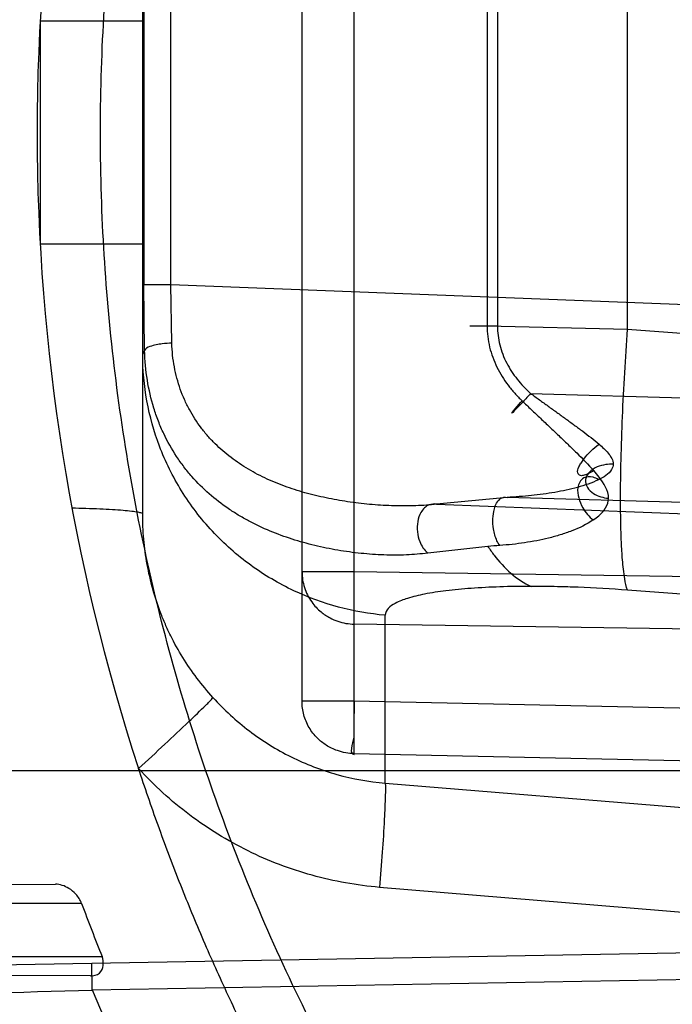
# Model space of a CAD drawing. Header units: millimetres. Extents: x 0 to 297, y 0 to 210.
# Tile 11 of 256: x 140.911 to 141.021, y 90.693 to 90.859. Entities that reach past the tile are written whole.
import ezdxf

# ---------------------------------------------------------------- set-up
doc = ezdxf.new("R2010")
doc.units = ezdxf.units.MM
doc.header["$LTSCALE"] = 16.335
doc.layers.get('0').update_dxf_attribs({"linetype": 'CONTINUOUS'})
for name, color, linetype in [('01_GLOBAL', 7, 'CONTINUOUS'), ('INTFCLR_144815', 7, 'CONTINUOUS'), ('INTFCLR_72935', 7, 'CONTINUOUS')]:
    doc.layers.add(name, color=color, linetype=linetype)

msp = doc.modelspace()

# ---------------------------------------------------------------- linework, layer by layer
at = {"color": 7, "linetype": 'Continuous'}
msp.add_circle((142.5788034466, 92.2083412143), 3.42, dxfattribs=at)
at = {"color": 9, "linetype": 'Continuous'}
msp.add_arc((142.5788034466, 92.2083412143), 3.3761688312, 182.9674534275, 267.0325465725, dxfattribs=at)
at = {"layer": '01_GLOBAL', "color": 7, "linetype": 'Continuous'}
msp.add_circle((142.5788034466, 92.2083412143), 3.465, dxfattribs=at)
at = {"layer": 'INTFCLR_144815', "color": 6, "linetype": 'Continuous'}
for radius in [0.5743020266, 0.5472855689]:
    msp.add_circle((141.273551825, 90.84008959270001), radius, dxfattribs=at)
for radius, start, end in [(0.7917112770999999, 313.9937911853, 154.5150993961), (0.7647112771, 312.9543589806, 154.5144414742), (0.73941501, 108.7136429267, 257.7559644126), (0.5949342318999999, 45.0000000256, 314.9999999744), (0.5938695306, 44.999999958, 315.000000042), (0.5930090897, 44.99999997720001, 315.0000000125), (0.5750735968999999, 47.86578076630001, 312.1342192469), (0.5668530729, 45.72777364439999, 314.2722263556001), (0.5488570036, 45.6663486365, 314.3336513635), (0.54882, 45.741955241, 314.258044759), (0.5489999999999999, 190.6326298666, 247.7397281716)]:
    msp.add_arc((141.273551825, 90.84008959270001), radius, start, end, dxfattribs=at)
at = {"layer": 'INTFCLR_144815', "color": 9, "linetype": 'Continuous'}
for centre, radius, start, end in [((141.273551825, 90.84008959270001), 0.6197635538, 52.2436298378, 307.7563701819), ((141.273551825, 90.84008959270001), 0.7345008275, 125.9035433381, 247.5002459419), ((141.273551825, 90.84008959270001), 0.5837869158, 52.5411294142, 307.4588705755), ((141.273551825, 90.84008959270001), 0.5666595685, 45.7280221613, 314.2719778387), ((141.273551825, 90.84008959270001), 0.5576609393, 45.73034182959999, 314.2696581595), ((141.2735517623, 90.84008963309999), 0.6625994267, 125.9035433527, 247.5002459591), ((141.273551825, 90.84008959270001), 0.5524991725, 128.4841463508, 246.0405071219)]:
    msp.add_arc(centre, radius, start, end, dxfattribs=at)
at = {"layer": 'INTFCLR_72935', "color": 9, "linetype": 'Continuous'}
for p, q in [((140.9673947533, 90.73495198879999), (140.9673947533, 90.9452271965)), ((140.958551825, 90.7438139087), (140.958551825, 90.9363652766)), ((140.931551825, 90.77554222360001), (140.931551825, 90.9046369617)), ((141.0137078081, 90.8067809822), (141.0137078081, 90.8733982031)), ((140.9899171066, 90.87281756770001), (140.9899171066, 90.80736161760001)), ((140.9916558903, 90.87281756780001), (140.9916558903, 90.80736161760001)), ((140.9317575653, 90.86581844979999), (140.9317575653, 90.81436073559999)), ((140.9363258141, 90.81436073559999), (140.9363258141, 90.86581844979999)), ((140.9141800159, 90.85897572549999), (140.9141800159, 90.82120345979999)), ((140.9141800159, 90.85897572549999), (140.931551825, 90.85897572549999)), ((140.931551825, 90.82120345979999), (140.9141800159, 90.82120345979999)), ((140.9317575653, 90.81436073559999), (140.9363258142, 90.81436073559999)), ((140.9318843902, 90.80319244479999), (140.9317575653, 90.81436073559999)), ((140.9363258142, 90.81436073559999), (141.273551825, 90.8013649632)), ((140.9364909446, 90.8044311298), (140.9363258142, 90.81436073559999)), ((140.9869988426, 90.80736161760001), (140.9916558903, 90.80736161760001)), ((140.9899171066, 90.80736161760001), (141.0137078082, 90.8067809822)), ((141.0137078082, 90.8067809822), (141.2735518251, 90.7877053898)), ((140.931551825, 90.8025257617), (140.9318843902, 90.80319244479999)), ((140.9972724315, 90.79593541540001), (141.273551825, 90.7878398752)), ((140.9933088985, 90.7783358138), (140.9813569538, 90.77716967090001)), ((141.273551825, 90.7701241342), (140.9933088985, 90.7783358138)), ((140.9813569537, 90.77716967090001), (141.273551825, 90.7659092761)), ((140.9900352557, 90.77002642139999), (140.9798477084, 90.7689095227)), ((140.9673947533, 90.7657368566), (140.958551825, 90.7657368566)), ((141.0652869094, 90.76430307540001), (140.9673947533, 90.7657368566)), ((140.9673947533, 90.7568749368), (140.9673947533, 90.7657368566)), ((141.2735518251, 90.74355767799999), (141.0137078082, 90.7626332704)), ((140.9726298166, 90.7299789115), (140.9726298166, 90.7583780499)), ((141.0460415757, 90.7557230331), (140.9673947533, 90.7568749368)), ((140.9673947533, 90.7438139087), (140.958551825, 90.7438139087)), ((141.273551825, 90.7374451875), (140.9673947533, 90.7438139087)), ((140.9673646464, 90.73481585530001), (140.9673947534, 90.73495198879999)), ((140.9673947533, 90.73495198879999), (141.2735518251, 90.7285832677)), ((140.8060186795, 90.7320895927), (141.282551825, 90.7320895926)), ((140.9726298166, 90.7299789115), (141.073512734, 90.7216378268)), ((140.8786677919, 90.7127111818), (140.9167620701, 90.7128441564)), ((141.2735518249, 90.68736157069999), (140.9716892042, 90.7123198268)), ((140.9212104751, 90.7095895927), (140.8825162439, 90.7095895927)), ((141.2421303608, 90.7050124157), (140.8512364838, 90.6981893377)), ((140.8856458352, 90.7005895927), (140.9246882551, 90.7005895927)), ((141.2422088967, 90.7005131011), (140.9230179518, 90.6949416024)), ((140.9230179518, 90.6949416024), (140.922939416, 90.69944091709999)), ((140.9226878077, 90.6973143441), (140.8839205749, 90.6974496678))]:
    msp.add_line(p, q, dxfattribs=at)
at = {"layer": 'INTFCLR_72935', "color": 6, "linetype": 'Continuous'}
for centre, radius, start, end in [((141.273551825, 90.84008959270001), 0.5431065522, 90, 270.0000000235), ((141.273551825, 90.84008959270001), 0.5161422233, 90, 270.0000000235), ((141.2592525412, 90.84009523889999), 0.3455883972, 161.8516146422, 198.1483744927), ((141.2722968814, 90.8400844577), 0.3745538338, 200.3895336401, 201.8655238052)]:
    msp.add_arc(centre, radius, start, end, dxfattribs=at)
at = {"layer": 'INTFCLR_72935', "color": 9, "linetype": 'Continuous'}
for centre, radius, start, end in [((141.0085972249, 90.5442652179), 0.226522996, 94.1827354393, 94.7002570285), ((140.2757333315, 111.9115269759), 21.2264572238, 271.5469481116, 271.7474620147), ((141.273551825, 90.84008959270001), 0.3793960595, 202.4933176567, 269.9999999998)]:
    msp.add_arc(centre, radius, start, end, dxfattribs=at)
at = {"layer": 'INTFCLR_72935', "color": 6, "linetype": 'Continuous'}
for points, knots in [([(141.273551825, 90.5047595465), (141.2668652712, 90.5044851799), (141.2534721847, 90.5043377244), (141.2334105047, 90.5053171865), (141.2134070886, 90.50750145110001), (141.1934712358, 90.51089875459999), (141.1737201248, 90.5155091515), (141.1545813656, 90.52121793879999), (141.1358638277, 90.5280249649), (141.1175747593, 90.5359240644), (141.099495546, 90.5450633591), (141.0820039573, 90.55527582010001), (141.0651709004, 90.56651793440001), (141.0490521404, 90.5787485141), (141.0337068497, 90.59192210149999), (141.0191848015, 90.6059938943), (141.0055420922, 90.6209069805), (140.9928249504, 90.6366102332), (140.9810863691, 90.65303382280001), (140.9703601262, 90.670124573), (140.9606800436, 90.68782753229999), (140.9520829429, 90.706074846), (140.9446026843, 90.72478906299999), (140.9382608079, 90.7439089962), (140.9330756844, 90.76337571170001), (140.9290655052, 90.7831223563), (140.9262460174, 90.8030738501), (140.9246280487, 90.82314956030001), (140.9242160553, 90.843265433), (140.9250079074, 90.8633503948), (140.9269973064, 90.883338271), (140.9301767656, 90.9031694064), (140.9345350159, 90.9227751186), (140.9400570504, 90.9420864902), (140.9467215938, 90.96102899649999), (140.954501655, 90.97952827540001), (140.9633650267, 90.99751544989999), (140.9732813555, 91.0149349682), (140.9842105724, 91.0317190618), (140.9961119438, 91.04780956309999), (141.0089403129, 91.0631516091), (141.0226616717, 91.07770553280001), (141.0372164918, 91.09140723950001), (141.0525608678, 91.10421850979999), (141.0686320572, 91.116088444), (141.0853763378, 91.1269768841), (141.1027265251, 91.13684346), (141.1206033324, 91.145647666), (141.1385773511, 91.15320975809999), (141.1560807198, 91.1594163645), (141.1723348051, 91.16422004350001), (141.1870502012, 91.16781140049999), (141.200157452, 91.1704306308), (141.2126066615, 91.17243725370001), (141.2254746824, 91.1740299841), (141.2397816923, 91.17521707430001), (141.2559916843, 91.1758270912), (141.2674433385, 91.1756702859), (141.273551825, 91.1754196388)], [0, 0, 0, 0, 0.0185657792, 0.0371317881, 0.0556907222, 0.0743562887, 0.09320238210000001, 0.1119235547, 0.1297297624, 0.1484268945, 0.1671582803, 0.1858963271, 0.2045840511, 0.2232805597, 0.2419956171, 0.2606571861, 0.279345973, 0.2980347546, 0.3166822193, 0.3353169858, 0.3539795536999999, 0.37262367, 0.3912431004, 0.4098577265, 0.4284753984, 0.447098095, 0.4657246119, 0.4843422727, 0.5029402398, 0.5215093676, 0.5400730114, 0.5586323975, 0.5771953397, 0.5957586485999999, 0.6143210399, 0.632871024, 0.6514010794, 0.6699183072, 0.6884459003, 0.706933, 0.7254083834, 0.7438943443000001, 0.7623915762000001, 0.7808313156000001, 0.7993174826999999, 0.8177867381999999, 0.836209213, 0.8546573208, 0.8730372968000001, 0.8902751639, 0.9061519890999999, 0.920037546, 0.9322836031, 0.9432240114, 0.9550134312, 0.9682465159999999, 0.9830392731, 1, 1, 1, 1]), ([(141.273551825, 90.4949886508), (141.2701649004, 90.49484435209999), (141.2633863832, 90.4946555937), (141.2532150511, 90.49467228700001), (141.2430485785, 90.4949887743), (141.2328959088, 90.49560478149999), (141.2227658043, 90.49651977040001), (141.2126670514, 90.4977329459), (141.2026083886, 90.4992432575), (141.1925985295, 90.5010493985), (141.1826461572, 90.50314980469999), (141.1727598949, 90.5055426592), (141.1629483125, 90.50822589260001), (141.1532199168, 90.5111971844), (141.1435831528, 90.5144539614), (141.1340463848, 90.5179934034), (141.1246179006, 90.52181244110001), (141.1153058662, 90.52590777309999), (141.1061182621, 90.5302759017), (141.0970631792, 90.53491299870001), (141.0881483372, 90.539815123), (141.0793816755, 90.5449779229), (141.0707705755, 90.5503970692), (141.0623228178, 90.5560676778), (141.0540455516, 90.5619849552), (141.0459462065, 90.56814359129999), (141.0380315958, 90.5745384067), (141.0303088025, 90.5811636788), (141.0227843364, 90.5880138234), (141.015464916, 90.59508272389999), (141.008356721, 90.6023644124), (141.0014660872, 90.60985239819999), (140.9947988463, 90.61754034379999), (140.9883609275, 90.6254214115), (140.9821577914, 90.6334889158), (140.9761949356, 90.641735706), (140.9704774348, 90.6501547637), (140.9650103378, 90.65873865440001), (140.9597983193, 90.667480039), (140.9548459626, 90.67637123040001), (140.9501575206, 90.68540459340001), (140.9457370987, 90.6945722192), (140.9415885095, 90.7038661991), (140.9377153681, 90.7132784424), (140.9341210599, 90.72280069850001), (140.9319127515, 90.7292169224), (140.9308561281, 90.7324404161)], [0, 0, 0, 0, 0.0227205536, 0.0454410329, 0.06816134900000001, 0.09088163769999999, 0.1136018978, 0.1363221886, 0.1590426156, 0.1817632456, 0.2044840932, 0.2272051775, 0.2499266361, 0.2726484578, 0.2953706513, 0.3180932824, 0.3408163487, 0.3635397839, 0.3862638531, 0.4089891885, 0.4317141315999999, 0.4544408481, 0.4771673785, 0.4998953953, 0.5226228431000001, 0.5453516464, 0.5680799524, 0.5908095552, 0.6135387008, 0.6362690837, 0.6589990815, 0.6817302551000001, 0.7044610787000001, 0.7271930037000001, 0.7499246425, 0.7726572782, 0.7953897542, 0.8181230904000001, 0.8408563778, 0.8635903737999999, 0.8863244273, 0.90905904, 0.9317938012, 0.9545290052, 0.9772643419, 1, 1, 1, 1]), ([(140.9212104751, 90.7095895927), (140.920995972, 90.710166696), (140.9203536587, 90.7111447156), (140.9188670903, 90.71237494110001), (140.9175539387, 90.7128469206), (140.9167620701, 90.7128441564)], [0, 0, 0, 0, 0.3198173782, 0.5886571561, 1, 1, 1, 1]), ([(140.9226878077, 90.6973143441), (140.9232351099, 90.6973124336), (140.9248906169, 90.6976890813), (140.9250368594, 90.6997209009), (140.9246882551, 90.7005895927)], [0, 0, 0, 0, 0.3689696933, 1, 1, 1, 1])]:
    msp.add_open_spline(points, degree=3, knots=knots, dxfattribs=at)
at = {"layer": 'INTFCLR_72935', "color": 9, "linetype": 'Continuous'}
for points, knots in [([(140.9899171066, 90.80736161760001), (140.9899162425, 90.80675431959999), (140.9899884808, 90.8055448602), (140.990310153, 90.80375888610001), (140.9908351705, 90.80202513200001), (140.9915449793, 90.8003633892), (140.9924177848, 90.7987900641), (140.9934316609, 90.79731339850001), (140.9945724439, 90.7959370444), (140.9954057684, 90.7950856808), (140.9958346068, 90.7946752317)], [0, 0, 0, 0, 0.1265958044, 0.2518447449, 0.3774723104, 0.5033995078, 0.6278150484, 0.7519241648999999, 0.876258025, 1, 1, 1, 1]), ([(140.9916558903, 90.80736161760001), (140.9916558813, 90.80681486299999), (140.9917252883, 90.80572503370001), (140.9920320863, 90.80411650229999), (140.9925301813, 90.8025548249), (140.993202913, 90.8010577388), (140.9940318, 90.7996410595), (140.9949942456, 90.7983110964), (140.9960765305, 90.79707046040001), (140.9968668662, 90.7963058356), (140.997272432, 90.7959354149)], [0, 0, 0, 0, 0.125094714, 0.2490630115, 0.3737696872, 0.4992654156, 0.6238153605, 0.7486538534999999, 0.8743302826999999, 1, 1, 1, 1]), ([(141.0137078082, 90.7626332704), (141.0134603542, 90.7632443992), (141.0131206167, 90.764971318), (141.0128830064, 90.7671848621), (141.0127043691, 90.7697783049), (141.0125577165, 90.77319873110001), (141.01249749, 90.778354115), (141.0125880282, 90.784901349), (141.0128304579, 90.7920321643), (141.0132046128, 90.79939263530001), (141.0135294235, 90.8043324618), (141.0137078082, 90.8067809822)], [0, 0, 0, 0, 0.0446833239, 0.118092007, 0.1512150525, 0.2207839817, 0.3501089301, 0.5005473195, 0.6645130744, 0.8336212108, 1, 1, 1, 1]), ([(140.9364909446, 90.8044311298), (140.9359523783, 90.80442292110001), (140.9346696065, 90.8043370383), (140.9331712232, 90.804053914), (140.9319895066, 90.8035434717), (140.9318843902, 90.80319244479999)], [0, 0, 0, 0, 0.3310208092, 0.7748074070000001, 1, 1, 1, 1]), ([(140.9798477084, 90.7689095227), (140.9792543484, 90.7688237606), (140.978048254, 90.76868930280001), (140.9755777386, 90.7685352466), (140.9723987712, 90.76853986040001), (140.9691824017, 90.76876973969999), (140.9665775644, 90.76908002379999), (140.9639582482, 90.76947981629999), (140.9607049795, 90.7701389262), (140.9568634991, 90.7712064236), (140.9531075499, 90.7725783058), (140.9500782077, 90.77400312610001), (140.9477408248, 90.7753316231), (140.9454643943, 90.77679234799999), (140.9427589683, 90.7788796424), (140.9403075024, 90.7813138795), (140.9385219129, 90.783488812), (140.9368327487, 90.7858582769), (140.9353753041, 90.7884516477), (140.934181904, 90.79123680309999), (140.9331460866, 90.79422727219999), (140.932224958, 90.79821687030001), (140.9319246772, 90.8015091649), (140.9318843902, 90.80319244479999)], [0, 0, 0, 0, 0.0269372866, 0.0544915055, 0.1111887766, 0.1696140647, 0.1992706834, 0.2290360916, 0.2886481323, 0.3482924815, 0.4080109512, 0.4681104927, 0.4984510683, 0.5287577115, 0.5895870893, 0.6516014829, 0.6835097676, 0.7159327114, 0.7822646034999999, 0.8166313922, 0.8519861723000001, 0.9243469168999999, 1, 1, 1, 1]), ([(140.9813569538, 90.77716967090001), (140.9807770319, 90.7771030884), (140.9796029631, 90.77699384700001), (140.9772098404, 90.7768694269), (140.9741540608, 90.7768687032), (140.9710734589, 90.7770437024), (140.9685939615, 90.7772857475), (140.9661233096, 90.777595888), (140.9630732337, 90.77811049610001), (140.9594859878, 90.7789476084), (140.95599956, 90.7800282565), (140.9531917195, 90.7811564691), (140.9510305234, 90.7822123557), (140.9489484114, 90.7833682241), (140.9464780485, 90.785015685), (140.9442227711, 90.78695672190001), (140.9425822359, 90.78869615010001), (140.9410452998, 90.7905752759), (140.9397089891, 90.7926433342), (140.9386125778, 90.7948752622), (140.9376612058, 90.7972555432), (140.9368142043, 90.8004422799), (140.9365310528, 90.8030839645), (140.9364909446, 90.8044311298)], [0, 0, 0, 0, 0.0296717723, 0.0599154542, 0.1217847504, 0.1848901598, 0.2166786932, 0.2484054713, 0.3114486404, 0.3738125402, 0.4355111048, 0.4968160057, 0.5274058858, 0.5577275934, 0.6178205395, 0.6779996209, 0.708511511, 0.7392634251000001, 0.8013182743, 0.8330912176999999, 0.8655644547, 0.9314916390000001, 1, 1, 1, 1]), ([(140.9726298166, 90.7583780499), (140.9673184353, 90.7588356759), (140.9592129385, 90.7610085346), (140.9496571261, 90.76665731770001), (140.9431738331, 90.77238765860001), (140.9379368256, 90.7792468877), (140.9330554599, 90.78910036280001), (140.931551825, 90.7972676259), (140.931551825, 90.8025257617)], [0, 0, 0, 0, 0.2423205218, 0.3713274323, 0.5023855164, 0.6330587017, 0.7609941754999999, 1, 1, 1, 1]), ([(140.997272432, 90.7959354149), (140.9970026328, 90.79563598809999), (140.9962544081, 90.79481647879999), (140.9954199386, 90.79388720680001), (140.9932262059, 90.7916753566), (140.9952374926, 90.7939981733), (140.9958346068, 90.7946752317)], [0, 0, 0, 0, 0.1652785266, 0.4360041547, 0.6298091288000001, 1, 1, 1, 1]), ([(140.9958346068, 90.7946752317), (140.9963554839, 90.7941806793), (140.9973953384, 90.79319388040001), (140.9989516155, 90.79171655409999), (141.0005040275, 90.7902483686), (141.0020468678, 90.78878349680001), (141.0035823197, 90.7873243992), (141.0055925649, 90.7853804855), (141.0070578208, 90.783886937), (141.0079854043, 90.7828548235)], [0, 0, 0, 0, 0.1270896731, 0.2536546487, 0.3796825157, 0.5051622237, 0.6300983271, 0.7544610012, 1, 1, 1, 1]), ([(140.997272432, 90.7959354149), (140.9977699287, 90.79557567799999), (140.998762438, 90.7948567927), (141.00024978, 90.7937825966), (141.0017312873, 90.79271282), (141.0032066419, 90.7916481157), (141.004671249, 90.790584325), (141.0065866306, 90.789175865), (141.0079904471, 90.7880888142), (141.0088866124, 90.7873301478)], [0, 0, 0, 0, 0.1273987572, 0.2543082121, 0.3807210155, 0.5066005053, 0.6318617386, 0.7563439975, 1, 1, 1, 1]), ([(141.0079854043, 90.7828548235), (141.007695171, 90.7826670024), (141.0071719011, 90.7823593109), (141.0064230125, 90.782081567), (141.0057159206, 90.78191567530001), (141.0050326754, 90.7825551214), (141.0054289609, 90.7834267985), (141.0058201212, 90.78417025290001), (141.0068349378, 90.78558717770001), (141.0079151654, 90.78662033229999), (141.0088866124, 90.7873301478)], [0, 0, 0, 0, 0.1115527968, 0.1933902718, 0.2618752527, 0.3306799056, 0.4435171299, 0.5233871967, 0.6117684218, 1, 1, 1, 1]), ([(141.0088866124, 90.7873301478), (141.0094325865, 90.78686475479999), (141.0104352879, 90.78594109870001), (141.0113059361, 90.7846284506), (141.011277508, 90.78394011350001)], [0, 0, 0, 0, 0.5101280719, 1, 1, 1, 1]), ([(141.011277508, 90.78394011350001), (141.0108578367, 90.7839561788), (141.0099336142, 90.783909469), (141.0085245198, 90.78353679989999), (141.0072085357, 90.7827512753), (141.0063987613, 90.7813934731), (141.0067938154, 90.7798849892), (141.0082223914, 90.77864823), (141.0096010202, 90.778259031), (141.0104821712, 90.77817597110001)], [0, 0, 0, 0, 0.111821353, 0.2448622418, 0.3845223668, 0.5121677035, 0.6340464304, 0.7643492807, 1, 1, 1, 1]), ([(141.0104821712, 90.77817597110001), (141.0105006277, 90.7794880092), (141.0094205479, 90.78116031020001), (141.0082970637, 90.78250459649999), (141.0079854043, 90.7828548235)], [0, 0, 0, 0, 0.736764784, 1, 1, 1, 1]), ([(141.011277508, 90.78394011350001), (141.0112743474, 90.7836271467), (141.0108191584, 90.7823875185), (141.0096181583, 90.78173424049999), (141.0087764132, 90.7813221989)], [0, 0, 0, 0, 0.2503529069, 1, 1, 1, 1]), ([(141.0087764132, 90.7813221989), (141.0076444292, 90.7807687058), (141.0058209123, 90.78015182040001), (141.0033268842, 90.7795392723), (141.0013861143, 90.77916310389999), (140.9994095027, 90.7788615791), (140.9974008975, 90.77862587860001), (140.9953642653, 90.7784498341), (140.9939965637, 90.7783683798), (140.9933088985, 90.7783358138)], [0, 0, 0, 0, 0.2386576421, 0.3618809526, 0.4866388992, 0.6128671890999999, 0.7405281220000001, 0.8696086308, 1, 1, 1, 1]), ([(141.0087764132, 90.7813221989), (141.0084879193, 90.7814942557), (141.0077157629, 90.7818660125), (141.0060010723, 90.7818771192), (141.0051002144, 90.7800161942), (141.0053731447, 90.77820252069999), (141.0061779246, 90.77625470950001), (141.0071802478, 90.77505666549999), (141.0079036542, 90.77450713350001)], [0, 0, 0, 0, 0.093516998, 0.2401389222, 0.4178873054, 0.5795530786, 0.7470816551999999, 1, 1, 1, 1]), ([(140.9920751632, 90.77018487), (140.9918800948, 90.7704310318), (140.9913649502, 90.7713097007), (140.99094462, 90.7728588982), (140.9908348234, 90.77470805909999), (140.9911004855, 90.7764828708), (140.9917453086, 90.77816313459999), (140.9929512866, 90.77845500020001), (140.9933088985, 90.7783358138)], [0, 0, 0, 0, 0.0978901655, 0.3144181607, 0.4939938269, 0.668954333, 0.8825154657, 1, 1, 1, 1]), ([(141.0079036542, 90.77450713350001), (141.0082249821, 90.77472597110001), (141.0094337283, 90.775606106), (141.0104662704, 90.7770456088), (141.0104821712, 90.77817597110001)], [0, 0, 0, 0, 0.2558966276, 1, 1, 1, 1]), ([(140.9195536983, 90.77655405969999), (140.9211376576, 90.7765206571), (140.923429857, 90.7764520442), (140.9263250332, 90.77630465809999), (140.9281330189, 90.7761781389), (140.9295568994, 90.7760435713), (140.9306386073, 90.7758898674), (140.9311930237, 90.7757674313), (140.931551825, 90.77562620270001), (140.931551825, 90.7755422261)], [0, 0, 0, 0, 0.3927039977, 0.5680389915, 0.7192857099, 0.8401676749, 0.9271778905, 0.979184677, 1, 1, 1, 1]), ([(140.9813569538, 90.77716967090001), (140.9809273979, 90.7772610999), (140.9797990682, 90.7771580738), (140.9786152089, 90.7759096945), (140.9780634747, 90.7742304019), (140.9780186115, 90.7725134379), (140.9784709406, 90.77061534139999), (140.9792325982, 90.7694130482), (140.9798477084, 90.7689095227)], [0, 0, 0, 0, 0.1241986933, 0.2971472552, 0.4506883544, 0.61852301, 0.7751981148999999, 1, 1, 1, 1]), ([(140.9434633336, 90.7444544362), (140.9425091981, 90.7455077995), (140.9407024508, 90.74769019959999), (140.9382986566, 90.751187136), (140.9365785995, 90.7542732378), (140.9353797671, 90.7568402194), (140.9343024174, 90.7594677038), (140.9331944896, 90.7628394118), (140.9322468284, 90.76699523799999), (140.9317732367, 90.77052985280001), (140.9315834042, 90.7733875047), (140.931551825, 90.7748249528), (140.931551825, 90.77554222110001)], [0, 0, 0, 0, 0.1251649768, 0.2491232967, 0.3732270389, 0.4357970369, 0.498546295, 0.6232342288, 0.7478440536, 0.8734290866, 0.9368324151, 1, 1, 1, 1]), ([(141.0079036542, 90.77450713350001), (141.0067821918, 90.7737327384), (141.0049020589, 90.77285894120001), (141.0023208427, 90.7719658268), (141.0003327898, 90.7714190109), (140.9983117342, 90.77097600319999), (140.9962587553, 90.7706274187), (140.9941773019, 90.7703620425), (140.9927782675, 90.7702378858), (140.9920751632, 90.77018487)], [0, 0, 0, 0, 0.2468743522, 0.3709405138, 0.4952004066, 0.6199982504, 0.7456302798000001, 0.8722743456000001, 1, 1, 1, 1]), ([(140.990035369, 90.7700262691), (140.9903730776, 90.7695233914), (140.9923117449, 90.766815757), (140.9948753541, 90.7643652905), (140.9973822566, 90.7632652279)], [0, 0, 0, 0, 0.1811781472, 1, 1, 1, 1]), ([(140.958551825, 90.7657368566), (140.958551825, 90.7648391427), (140.9587654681, 90.7634725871), (140.9594544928, 90.76178788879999), (140.9603317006, 90.7603363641), (140.9616030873, 90.75897945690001), (140.9631679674, 90.75793944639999), (140.9650342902, 90.7571372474), (140.9664636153, 90.75689094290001), (140.9673947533, 90.7568749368)], [0, 0, 0, 0, 0.1946326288, 0.2937227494, 0.3934717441, 0.5609292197, 0.6919197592, 0.7980908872, 1, 1, 1, 1]), ([(140.9973822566, 90.7632652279), (140.9956033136, 90.76326520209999), (140.9922048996, 90.76321554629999), (140.9873831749, 90.7629766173), (140.9831279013, 90.76257480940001), (140.979540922, 90.76204198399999), (140.9766165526, 90.7613303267), (140.974253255, 90.7605077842), (140.9726306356, 90.75925657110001), (140.9726298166, 90.7583780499)], [0, 0, 0, 0, 0.2052123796, 0.3919471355, 0.5569433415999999, 0.6975085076, 0.8116792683, 0.8986569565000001, 1, 1, 1, 1]), ([(141.0137078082, 90.7626332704), (141.0109163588, 90.7628381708), (141.0069516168, 90.76306433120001), (141.0015071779, 90.7632331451), (140.9988590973, 90.76326525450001), (140.9973822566, 90.7632652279)], [0, 0, 0, 0, 0.5138590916, 0.7288677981, 1, 1, 1, 1]), ([(140.9308561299, 90.7324404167), (140.9323469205, 90.7338029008), (140.9352014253, 90.736440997), (140.9390260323, 90.7399927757), (140.9417077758, 90.7426529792), (140.9431122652, 90.7439779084), (140.9434633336, 90.7444544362)], [0, 0, 0, 0, 0.3478296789, 0.6696411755, 0.89806188, 1, 1, 1, 1]), ([(140.9434633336, 90.7444544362), (140.9453336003, 90.7423850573), (140.9494602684, 90.7385928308), (140.9565830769, 90.7341730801), (140.9643872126, 90.7311790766), (140.9698739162, 90.7302029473), (140.9726298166, 90.7299789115)], [0, 0, 0, 0, 0.2512932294, 0.5014782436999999, 0.7508972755, 1, 1, 1, 1]), ([(140.9673947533, 90.73495198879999), (140.9669166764, 90.7349602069), (140.9659450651, 90.7350535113), (140.96432471, 90.7354766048), (140.9626662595, 90.7362819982), (140.9610198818, 90.73759785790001), (140.9596632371, 90.73933992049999), (140.9587573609, 90.7414939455), (140.958551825, 90.74305120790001), (140.958551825, 90.7438139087)], [0, 0, 0, 0, 0.1036337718, 0.2105132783, 0.3615737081, 0.4993984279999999, 0.6641081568, 0.8346921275, 1, 1, 1, 1]), ([(140.9673947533, 90.7438139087), (140.9673766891, 90.7429452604), (140.9673717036, 90.7414110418), (140.967265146, 90.7392963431), (140.9675000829, 90.7374279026), (140.966397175, 90.7348359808), (140.9673646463, 90.73481585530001)], [0, 0, 0, 0, 0.2896369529, 0.5197158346, 0.6774120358, 1, 1, 1, 1]), ([(140.9716892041, 90.7123198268), (140.9678312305, 90.7126388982), (140.9601540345, 90.714006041), (140.9492320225, 90.7181712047), (140.9392610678, 90.7243045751), (140.9334778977, 90.7295688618), (140.9308561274, 90.73244041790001)], [0, 0, 0, 0, 0.24956365, 0.4992502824, 0.7493251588, 1, 1, 1, 1]), ([(140.8241325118, 90.72975098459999), (140.8245457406, 90.7282245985), (140.8252048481, 90.7259482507), (140.8261620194, 90.7229434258), (140.8276435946, 90.7185666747), (140.8301025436, 90.7122581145), (140.8330587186, 90.70623434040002), (140.8352351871, 90.702451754), (140.8367100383, 90.7000435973), (140.8393750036, 90.6960863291), (140.8435880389, 90.6909339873), (140.8479525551, 90.68694508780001), (140.8510479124, 90.68462753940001), (140.8531588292, 90.6831714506), (140.8569925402, 90.6808415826), (140.8628992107, 90.67811276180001), (140.8691964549, 90.67616243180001), (140.8744736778, 90.6749779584), (140.8800117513, 90.6740024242), (140.887197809, 90.6731783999), (140.8945593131, 90.6727444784), (140.899851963, 90.672575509), (140.9029588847, 90.6725101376), (140.9077134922, 90.67244021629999), (140.914916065, 90.6724332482), (140.924601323, 90.672532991), (140.9311015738, 90.67263539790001), (140.9343735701, 90.67269251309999)], [0, 0, 0, 0, 0.0341090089, 0.0511034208, 0.0680193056, 0.1337743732, 0.1969988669, 0.2125086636, 0.2278973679, 0.2579014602, 0.3153683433, 0.3710157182, 0.3848909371, 0.3987621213, 0.4263153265, 0.4815667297, 0.5385927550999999, 0.5681665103, 0.5981936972, 0.6598473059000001, 0.7240507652, 0.7572078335, 0.7740636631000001, 0.7910806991, 0.8597742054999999, 0.9294129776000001, 1, 1, 1, 1]), ([(140.9726298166, 90.7299789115), (140.9727064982, 90.7293025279), (140.9726372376, 90.72724490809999), (140.9724927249, 90.72334347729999), (140.9721440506, 90.7181352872), (140.9718526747, 90.71429936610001), (140.9716892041, 90.7123198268)], [0, 0, 0, 0, 0.11543431, 0.3475028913, 0.6631716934, 1, 1, 1, 1]), ([(140.8216763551, 90.72903290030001), (140.8220925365, 90.72743125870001), (140.8227564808, 90.72504230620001), (140.8237223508, 90.7218879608), (140.825217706, 90.7172979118), (140.8277016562, 90.71068461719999), (140.8307004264, 90.7043627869), (140.8329129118, 90.7003939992), (140.8344105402, 90.6978714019), (140.8371155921, 90.6937313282), (140.841399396, 90.68834368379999), (140.845857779, 90.684170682), (140.849022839, 90.6817518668), (140.8511786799, 90.6802365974), (140.855093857, 90.6778157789), (140.8611376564, 90.67499056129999), (140.8675898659, 90.67298938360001), (140.8729980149, 90.6717900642), (140.8786750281, 90.67081188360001), (140.8860446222, 90.6700118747), (140.893593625, 90.6696252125), (140.8990214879, 90.6695003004), (140.9022081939, 90.6694630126), (140.9070850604, 90.6694374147), (140.914471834, 90.6695053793), (140.924402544, 90.6697165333), (140.9310667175, 90.6698962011), (140.9344206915, 90.66999547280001)], [0, 0, 0, 0, 0.0346303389, 0.0518748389, 0.0690326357, 0.1356519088, 0.1995632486, 0.2152130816, 0.2307309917, 0.260947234, 0.3186571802, 0.3743253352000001, 0.3881736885, 0.4020055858, 0.4294548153, 0.4844094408, 0.5410776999, 0.5704578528, 0.6002987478, 0.6615883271, 0.7254439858, 0.758432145, 0.7752027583, 0.7921356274, 0.8604902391, 0.9297812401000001, 1, 1, 1, 1])]:
    msp.add_open_spline(points, degree=3, knots=knots, dxfattribs=at)

doc.saveas('drawing.dxf')
